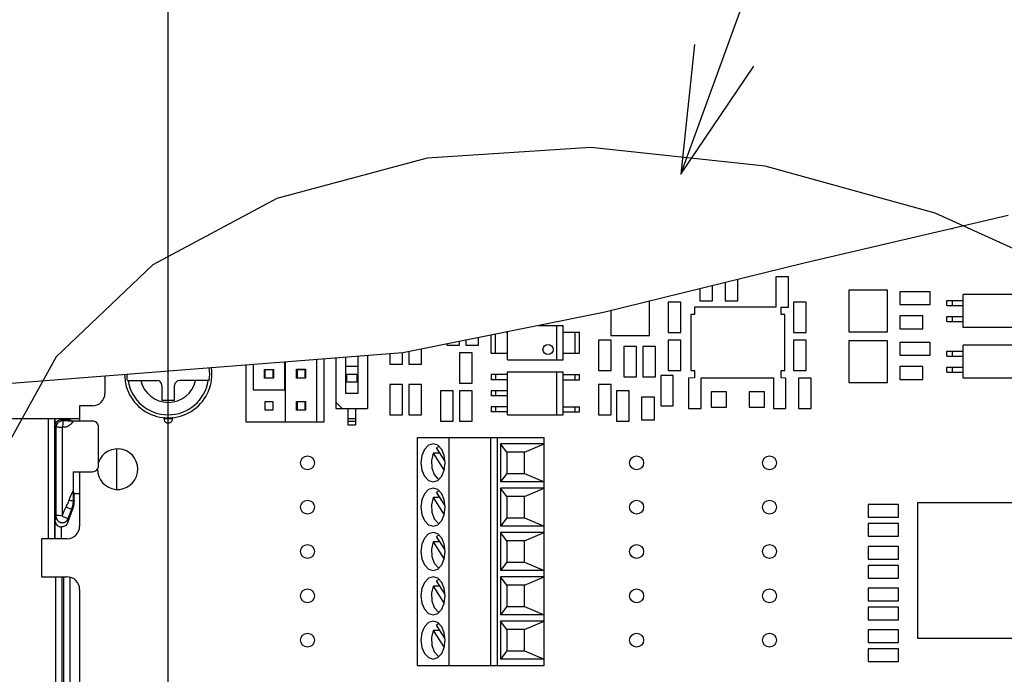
# Model space of a CAD drawing. Extents: x 29 to 422, y -226 to 287.
# Tile 18 of 63: x 185 to 201, y -126 to -116. Entities that reach past the tile are written whole.
import ezdxf

# ---------------------------------------------------------------- set-up
doc = ezdxf.new("R2010")
doc.units = 0
doc.header["$LTSCALE"] = 23.1
doc.layers.get('0').update_dxf_attribs({"linetype": 'CONTINUOUS'})
for name, color, linetype in [('ALL_DIM', 7, 'CONTINUOUS'), ('ALL_NOTE', 7, 'CONTINUOUS'), ('LAY0003', 7, 'CONTINUOUS')]:
    doc.layers.add(name, color=color, linetype=linetype)
doc.dimstyles.get("Standard").update_dxf_attribs({"dimtxt": 2.5, "dimasz": 2.5, "dimexe": 1.25, "dimexo": 0.625, "dimtad": 1, "dimcen": 2.5, "dimazin": 3, "dimtfac": 1, "dimtmove": 0, "dimatfit": 3})

# ---------------------------------------------------------------- blocks, each defined once
blk = doc.blocks.new('_OPEN')
at = {"color": 0, "linetype": 'BYBLOCK'}
for p, q in [((0, 0), (-1, 0.25)), ((-1, -0.25), (0, 0)), ((-1, 0), (0, 0))]:
    blk.add_line(p, q, dxfattribs=at)
blk = doc.blocks.new('*D36')
at = {"layer": 'ALL_DIM', "color": 2, "linetype": 'CONTINUOUS'}
for p, q in [((104.969, -155.985), (104.969, -90.749)), ((187.329, -127.381), (187.329, -90.749)), ((104.969, -91.749), (146.149, -91.749)), ((187.329, -91.749), (146.149, -91.749))]:
    blk.add_line(p, q, dxfattribs=at)
at = {"layer": 'ALL_DIM', "color": 2, "linetype": 'CONTINUOUS', "xscale": 2, "yscale": 2, "zscale": 2, "rotation": 180}
blk.add_blockref('_OPEN', (104.969, -91.749), dxfattribs=at)
at = {"layer": 'ALL_DIM', "color": 2, "linetype": 'CONTINUOUS', "xscale": 2, "yscale": 2, "zscale": 2}
blk.add_blockref('_OPEN', (187.329, -91.749), dxfattribs=at)

msp = doc.modelspace()

# ---------------------------------------------------------------- linework, layer by layer
at = {"color": 7, "linetype": 'CONTINUOUS'}
for p, q in [((200.6, -118.983), (197.378, -119.737)), ((197.378, -119.737), (194.207, -120.515)), ((194.207, -120.515), (191.037, -121.153)), ((191.037, -121.153), (184.851, -121.638))]:
    msp.add_line(p, q, dxfattribs=at)
at = {"color": 2, "linetype": 'CONTINUOUS'}
msp.add_lwpolyline([(208.292, -131.517), (208.661, -129.585), (208.418, -127.495), (207.584, -125.432), (206.167, -123.42), (204.294, -121.636), (201.987, -120.101), (199.447, -118.95), (196.759, -118.207), (194.004, -117.908), (191.422, -118.078), (189.046, -118.716), (187.084, -119.766), (185.559, -121.215), (184.605, -122.935)], dxfattribs=at)
at = {"layer": 'ALL_NOTE', "color": 2, "linetype": 'CONTINUOUS'}
msp.add_line((195.428, -118.332), (200.477, -104.474), dxfattribs=at)
msp.add_lwpolyline([(195.643, -116.282), (195.428, -118.332), (196.583, -116.624)], dxfattribs=at)
at = {"layer": 'LAY0003', "color": 7, "linetype": 'CONTINUOUS'}
for p, q in [((199.706, -119.192), (199.729, -119.192)), ((199.729, -119.192), (199.729, -119.187)), ((196.129, -120.043), (196.129, -120.332)), ((196.329, -120.332), (196.329, -119.994)), ((197.129, -119.952), (196.929, -119.952)), ((196.929, -119.952), (196.929, -120.433)), ((197.129, -120.432), (197.129, -119.952)), ((195.729, -120.142), (195.729, -120.332)), ((195.929, -120.332), (195.929, -120.093)), ((198.694, -120.162), (198.084, -120.162)), ((198.084, -120.162), (198.084, -120.822)), ((198.694, -120.822), (198.694, -120.162)), ((199.369, -120.192), (198.889, -120.192)), ((198.889, -120.192), (198.889, -120.392)), ((199.369, -120.392), (199.369, -120.192)), ((200.769, -120.232), (199.889, -120.232)), ((199.889, -120.752), (199.889, -120.232)), ((194.934, -120.882), (194.934, -120.337)), ((195.429, -120.352), (195.229, -120.352)), ((195.229, -120.352), (195.229, -120.832)), ((195.429, -120.832), (195.429, -120.352)), ((195.729, -120.332), (195.929, -120.332)), ((196.129, -120.332), (196.329, -120.332)), ((197.409, -120.352), (197.209, -120.352)), ((197.209, -120.352), (197.209, -120.832)), ((197.409, -120.832), (197.409, -120.352)), ((198.889, -120.392), (199.369, -120.392)), ((199.629, -120.325), (199.889, -120.325)), ((199.629, -120.405), (199.629, -120.325)), ((199.719, -120.405), (199.719, -120.325)), ((194.324, -120.486), (194.324, -120.882)), ((195.643, -120.551), (195.585, -120.551)), ((195.585, -120.551), (195.585, -121.433)), ((196.929, -120.433), (195.643, -120.433)), ((195.643, -120.433), (195.643, -120.551)), ((197.015, -120.433), (197.129, -120.432)), ((197.015, -120.551), (197.015, -120.433)), ((197.073, -120.551), (197.015, -120.551)), ((197.073, -121.433), (197.073, -120.551)), ((199.629, -120.405), (199.889, -120.405)), ((199.249, -120.57), (198.889, -120.57)), ((198.889, -120.57), (198.889, -120.774)), ((199.249, -120.774), (199.249, -120.57)), ((199.629, -120.579), (199.889, -120.579)), ((199.629, -120.659), (199.629, -120.579)), ((199.629, -120.659), (199.889, -120.659)), ((199.719, -120.659), (199.719, -120.579)), ((192.499, -121.159), (192.499, -120.859)), ((192.667, -120.825), (192.689, -120.825)), ((192.689, -121.262), (192.689, -120.821)), ((193.178, -120.722), (193.569, -120.722)), ((193.469, -121.262), (193.469, -120.722)), ((193.569, -121.262), (193.569, -120.722)), ((193.569, -120.825), (193.829, -120.825)), ((193.759, -121.159), (193.759, -120.825)), ((193.829, -121.159), (193.829, -120.825)), ((195.229, -120.832), (195.429, -120.832)), ((197.209, -120.832), (197.409, -120.832)), ((198.084, -120.822), (198.694, -120.822)), ((198.889, -120.774), (199.249, -120.774)), ((200.769, -120.752), (199.889, -120.752)), ((191.729, -121.014), (191.729, -121.032)), ((191.929, -121.032), (191.929, -120.974)), ((192.029, -120.953), (192.029, -121.032)), ((192.229, -121.032), (192.229, -120.913)), ((192.429, -121.159), (192.429, -120.873)), ((194.329, -120.952), (194.129, -120.952)), ((194.129, -120.952), (194.129, -121.432)), ((194.324, -120.882), (194.934, -120.882)), ((194.329, -121.432), (194.329, -120.952)), ((195.429, -120.952), (195.229, -120.952)), ((195.229, -120.952), (195.229, -121.432)), ((195.429, -121.432), (195.429, -120.952)), ((197.409, -120.952), (197.209, -120.952)), ((197.209, -120.952), (197.209, -121.432)), ((197.409, -121.432), (197.409, -120.952)), ((198.694, -120.962), (198.084, -120.962)), ((198.084, -120.962), (198.084, -121.622)), ((198.694, -121.622), (198.694, -120.962)), ((199.369, -120.992), (198.889, -120.992)), ((198.889, -120.992), (198.889, -121.192)), ((199.369, -121.192), (199.369, -120.992)), ((190.829, -121.169), (190.829, -121.332)), ((191.029, -121.332), (191.029, -121.154)), ((191.129, -121.135), (191.129, -121.332)), ((191.329, -121.332), (191.329, -121.094)), ((191.729, -121.032), (191.929, -121.032)), ((192.129, -121.152), (191.929, -121.152)), ((191.929, -121.152), (191.929, -121.632)), ((192.029, -121.032), (192.229, -121.032)), ((192.129, -121.632), (192.129, -121.152)), ((192.429, -121.159), (192.689, -121.159)), ((193.569, -121.159), (193.829, -121.159)), ((194.729, -121.052), (194.529, -121.052)), ((194.529, -121.052), (194.529, -121.532)), ((194.729, -121.532), (194.729, -121.052)), ((195.029, -121.052), (194.829, -121.052)), ((194.829, -121.052), (194.829, -121.532)), ((195.029, -121.532), (195.029, -121.052)), ((199.629, -121.125), (199.889, -121.125)), ((199.629, -121.205), (199.629, -121.125)), ((199.719, -121.205), (199.719, -121.125)), ((200.769, -121.032), (199.889, -121.032)), ((199.889, -121.552), (199.889, -121.032)), ((189.171, -121.739), (189.171, -121.299)), ((189.178, -121.299), (189.178, -122.246)), ((189.678, -122.246), (189.678, -121.26)), ((189.795, -122.246), (189.795, -121.25)), ((189.979, -121.236), (189.979, -122.032)), ((190.129, -121.224), (190.129, -121.792)), ((190.329, -121.792), (190.329, -121.209)), ((190.479, -121.197), (190.479, -122.032)), ((190.829, -121.332), (191.029, -121.332)), ((191.129, -121.332), (191.329, -121.332)), ((192.689, -121.262), (193.569, -121.262)), ((198.889, -121.192), (199.369, -121.192)), ((199.629, -121.205), (199.889, -121.205)), ((188.555, -121.348), (188.555, -122.246)), ((188.671, -121.339), (188.671, -121.739)), ((188.851, -121.415), (188.991, -121.415)), ((188.851, -121.555), (188.851, -121.415)), ((188.985, -121.42), (188.857, -121.42)), ((188.857, -121.42), (188.857, -121.548)), ((188.985, -121.548), (188.985, -121.42)), ((188.991, -121.415), (188.991, -121.555)), ((189.358, -121.414), (189.498, -121.414)), ((189.358, -121.554), (189.358, -121.414)), ((189.493, -121.42), (189.365, -121.42)), ((189.365, -121.42), (189.365, -121.548)), ((189.493, -121.548), (189.493, -121.42)), ((189.498, -121.414), (189.498, -121.554)), ((190.329, -121.372), (190.129, -121.372)), ((192.689, -121.452), (193.569, -121.452)), ((192.689, -122.132), (192.689, -121.452)), ((193.469, -122.132), (193.469, -121.452)), ((193.569, -122.132), (193.569, -121.452)), ((194.129, -121.432), (194.329, -121.432)), ((195.229, -121.432), (195.429, -121.432)), ((195.585, -121.433), (195.643, -121.433)), ((195.643, -121.433), (195.643, -121.551)), ((197.015, -121.433), (197.073, -121.433)), ((197.015, -121.551), (197.015, -121.433)), ((197.209, -121.432), (197.409, -121.432)), ((199.249, -121.37), (198.889, -121.37)), ((198.889, -121.37), (198.889, -121.574)), ((199.249, -121.574), (199.249, -121.37)), ((199.629, -121.379), (199.889, -121.379)), ((199.629, -121.459), (199.629, -121.379)), ((199.629, -121.459), (199.889, -121.459)), ((199.719, -121.459), (199.719, -121.379)), ((186.329, -121.522), (186.329, -121.792)), ((186.681, -121.592), (187.149, -121.592)), ((187.977, -121.592), (187.509, -121.592)), ((188.991, -121.555), (188.851, -121.555)), ((188.857, -121.548), (188.985, -121.548)), ((189.498, -121.554), (189.358, -121.554)), ((189.365, -121.548), (189.493, -121.548)), ((190.129, -121.612), (190.329, -121.612)), ((190.149, -121.492), (190.309, -121.492)), ((190.149, -121.612), (190.149, -121.492)), ((190.309, -121.492), (190.309, -121.612)), ((191.929, -121.632), (192.129, -121.632)), ((192.689, -121.498), (192.429, -121.498)), ((192.429, -121.498), (192.429, -121.578)), ((192.689, -121.578), (192.429, -121.578)), ((192.499, -121.498), (192.499, -121.578)), ((193.569, -121.498), (193.829, -121.498)), ((193.569, -121.578), (193.829, -121.578)), ((193.759, -121.578), (193.759, -121.498)), ((193.829, -121.578), (193.829, -121.498)), ((194.529, -121.532), (194.729, -121.532)), ((194.829, -121.532), (195.029, -121.532)), ((195.309, -121.512), (195.109, -121.512)), ((195.109, -121.512), (195.109, -121.992)), ((195.309, -121.992), (195.309, -121.512)), ((195.643, -121.551), (195.549, -121.552)), ((195.549, -121.552), (195.549, -122.032)), ((195.749, -121.551), (196.889, -121.551)), ((195.749, -122.032), (195.749, -121.551)), ((196.889, -121.551), (196.889, -122.032)), ((197.089, -121.552), (197.015, -121.551)), ((197.089, -122.032), (197.089, -121.552)), ((197.489, -121.552), (197.289, -121.552)), ((197.289, -121.552), (197.289, -122.032)), ((197.489, -122.032), (197.489, -121.552)), ((198.084, -121.622), (198.694, -121.622)), ((198.889, -121.574), (199.249, -121.574)), ((200.769, -121.552), (199.889, -121.552)), ((187.229, -121.672), (187.229, -121.902)), ((187.429, -121.902), (187.429, -121.672)), ((188.671, -121.739), (189.171, -121.739)), ((190.129, -121.792), (190.329, -121.792)), ((191.029, -121.652), (190.829, -121.652)), ((190.829, -121.652), (190.829, -122.132)), ((191.029, -122.132), (191.029, -121.652)), ((191.329, -121.652), (191.129, -121.652)), ((191.129, -121.652), (191.129, -122.132)), ((191.329, -122.132), (191.329, -121.652)), ((191.829, -121.752), (191.629, -121.752)), ((191.629, -121.752), (191.629, -122.232)), ((191.829, -122.232), (191.829, -121.752)), ((192.129, -121.752), (191.929, -121.752)), ((191.929, -121.752), (191.929, -122.232)), ((192.129, -122.232), (192.129, -121.752)), ((192.689, -121.752), (192.429, -121.752)), ((192.429, -121.752), (192.429, -121.832)), ((192.499, -121.752), (192.499, -121.832)), ((194.329, -121.652), (194.129, -121.652)), ((194.129, -121.652), (194.129, -122.132)), ((194.329, -122.132), (194.329, -121.652)), ((194.609, -121.752), (194.409, -121.752)), ((194.409, -121.752), (194.409, -122.232)), ((194.609, -122.232), (194.609, -121.752)), ((196.149, -121.772), (195.909, -121.772)), ((195.909, -121.772), (195.909, -122.012)), ((196.149, -122.012), (196.149, -121.772)), ((196.749, -121.772), (196.509, -121.772)), ((196.509, -121.772), (196.509, -122.012)), ((196.749, -122.012), (196.749, -121.772)), ((187.229, -121.902), (187.429, -121.902)), ((188.985, -121.928), (188.857, -121.928)), ((188.857, -121.928), (188.857, -122.056)), ((188.985, -122.056), (188.985, -121.928)), ((189.358, -121.922), (189.498, -121.922)), ((189.358, -122.062), (189.358, -121.922)), ((189.493, -121.928), (189.365, -121.928)), ((189.365, -121.928), (189.365, -122.056)), ((189.493, -122.056), (189.493, -121.928)), ((189.498, -121.922), (189.498, -122.062)), ((190.079, -122.032), (189.979, -121.932)), ((192.689, -121.832), (192.429, -121.832)), ((195.011, -121.852), (194.807, -121.852)), ((194.807, -121.852), (194.807, -122.212)), ((195.011, -122.212), (195.011, -121.852)), ((186.129, -121.992), (185.929, -121.992)), ((185.929, -121.992), (185.929, -122.232)), ((188.857, -122.056), (188.985, -122.056)), ((189.498, -122.062), (189.358, -122.062)), ((189.365, -122.056), (189.493, -122.056)), ((189.979, -122.032), (190.479, -122.032)), ((190.169, -122.032), (190.169, -122.292)), ((190.289, -122.032), (190.289, -122.292)), ((192.689, -122.006), (192.429, -122.006)), ((192.429, -122.006), (192.429, -122.086)), ((192.689, -122.086), (192.429, -122.086)), ((192.499, -122.006), (192.499, -122.086)), ((193.569, -122.006), (193.829, -122.006)), ((193.569, -122.086), (193.829, -122.086)), ((193.759, -122.086), (193.759, -122.006)), ((193.829, -122.086), (193.829, -122.006)), ((195.109, -121.992), (195.309, -121.992)), ((195.549, -122.032), (195.749, -122.032)), ((195.909, -122.012), (196.149, -122.012)), ((196.509, -122.012), (196.749, -122.012)), ((196.889, -122.032), (197.089, -122.032)), ((197.289, -122.032), (197.489, -122.032)), ((185.632, -122.213), (185.637, -122.213)), ((185.637, -122.213), (185.77, -122.213)), ((185.77, -122.213), (185.77, -122.192)), ((185.77, -122.213), (185.829, -122.232)), ((186.129, -122.232), (185.829, -122.232)), ((188.555, -122.246), (189.795, -122.246)), ((190.169, -122.192), (190.289, -122.192)), ((190.169, -122.235), (190.289, -122.235)), ((190.829, -122.132), (191.029, -122.132)), ((191.129, -122.132), (191.329, -122.132)), ((191.629, -122.232), (191.829, -122.232)), ((191.929, -122.232), (192.129, -122.232)), ((192.689, -122.132), (193.569, -122.132)), ((194.129, -122.132), (194.329, -122.132)), ((194.409, -122.232), (194.609, -122.232)), ((194.807, -122.212), (195.011, -122.212)), ((186.229, -122.932), (186.229, -122.332)), ((190.169, -122.292), (190.289, -122.292)), ((191.269, -122.492), (193.269, -122.492)), ((191.269, -126.092), (191.269, -122.492)), ((191.769, -126.092), (191.769, -122.492)), ((192.426, -126.092), (192.426, -122.492)), ((192.529, -126.092), (192.529, -122.492)), ((193.269, -126.092), (193.269, -122.492)), ((186.513, -122.672), (186.513, -123.312)), ((191.603, -122.632), (191.57, -122.656)), ((191.701, -122.861), (191.57, -122.656)), ((193.269, -122.592), (192.581, -122.592)), ((192.581, -122.592), (192.581, -123.192)), ((192.679, -122.722), (192.581, -122.592)), ((192.958, -122.722), (192.679, -122.722)), ((192.679, -122.722), (192.679, -123.062)), ((192.958, -122.722), (193.269, -122.592)), ((192.958, -123.062), (192.958, -122.722)), ((191.624, -122.741), (191.516, -122.741)), ((191.516, -122.741), (191.688, -123.011)), ((185.829, -123.032), (186.129, -123.032)), ((185.829, -123.032), (185.829, -123.332)), ((185.929, -123.032), (185.929, -123.892)), ((192.679, -123.062), (192.581, -123.192)), ((193.269, -123.192), (192.581, -123.192)), ((192.679, -123.062), (192.958, -123.062)), ((192.958, -123.062), (193.269, -123.192)), ((185.83, -123.396), (185.829, -123.332)), ((185.843, -123.374), (185.829, -123.332)), ((191.603, -123.332), (191.57, -123.356)), ((191.701, -123.561), (191.57, -123.356)), ((193.269, -123.292), (192.581, -123.292)), ((192.581, -123.292), (192.581, -123.892)), ((192.679, -123.422), (192.581, -123.292)), ((192.958, -123.422), (193.269, -123.292)), ((185.83, -123.48), (185.83, -123.396)), ((185.843, -123.374), (185.929, -123.374)), ((185.843, -123.483), (185.843, -123.374)), ((191.624, -123.441), (191.516, -123.441)), ((191.516, -123.441), (191.688, -123.711)), ((192.958, -123.422), (192.679, -123.422)), ((192.679, -123.422), (192.679, -123.762)), ((192.958, -123.762), (192.958, -123.422)), ((185.817, -123.623), (185.737, -123.839)), ((185.749, -123.771), (185.805, -123.621)), ((198.869, -123.552), (198.389, -123.552)), ((198.389, -123.552), (198.389, -123.752)), ((198.869, -123.752), (198.869, -123.552)), ((200.691, -123.525), (199.167, -123.525)), ((199.167, -123.525), (199.167, -125.659)), ((192.679, -123.762), (192.581, -123.892)), ((192.679, -123.762), (192.958, -123.762)), ((192.958, -123.762), (193.269, -123.892)), ((198.389, -123.752), (198.869, -123.752)), ((193.269, -123.892), (192.581, -123.892)), ((198.869, -123.852), (198.389, -123.852)), ((198.389, -123.852), (198.389, -124.052)), ((198.869, -124.052), (198.869, -123.852)), ((185.729, -124.092), (185.329, -124.092)), ((185.329, -124.092), (185.329, -124.692)), ((191.603, -124.032), (191.57, -124.056)), ((191.701, -124.261), (191.57, -124.056)), ((193.269, -123.992), (192.581, -123.992)), ((192.581, -123.992), (192.581, -124.592)), ((192.679, -124.122), (192.581, -123.992)), ((192.958, -124.122), (192.679, -124.122)), ((192.679, -124.122), (192.679, -124.462)), ((192.958, -124.122), (193.269, -123.992)), ((192.958, -124.462), (192.958, -124.122)), ((198.389, -124.052), (198.869, -124.052)), ((191.624, -124.141), (191.516, -124.141)), ((191.516, -124.141), (191.688, -124.411)), ((198.869, -124.212), (198.389, -124.212)), ((198.389, -124.212), (198.389, -124.412)), ((198.869, -124.412), (198.869, -124.212)), ((198.389, -124.412), (198.869, -124.412)), ((192.679, -124.462), (192.581, -124.592)), ((193.269, -124.592), (192.581, -124.592)), ((192.679, -124.462), (192.958, -124.462)), ((192.958, -124.462), (193.269, -124.592)), ((198.869, -124.512), (198.389, -124.512)), ((198.389, -124.512), (198.389, -124.712)), ((198.869, -124.712), (198.869, -124.512)), ((185.329, -124.692), (185.729, -124.692)), ((191.603, -124.732), (191.57, -124.756)), ((191.701, -124.961), (191.57, -124.756)), ((193.269, -124.692), (192.581, -124.692)), ((192.581, -124.692), (192.581, -125.292)), ((192.679, -124.822), (192.581, -124.692)), ((192.958, -124.822), (193.269, -124.692)), ((198.389, -124.712), (198.869, -124.712)), ((185.929, -124.892), (185.929, -127.092)), ((191.624, -124.841), (191.516, -124.841)), ((191.516, -124.841), (191.688, -125.111)), ((192.958, -124.822), (192.679, -124.822)), ((192.679, -124.822), (192.679, -125.162)), ((192.958, -125.162), (192.958, -124.822)), ((198.869, -124.872), (198.389, -124.872)), ((198.389, -124.872), (198.389, -125.072)), ((198.869, -125.072), (198.869, -124.872)), ((192.679, -125.162), (192.581, -125.292)), ((192.679, -125.162), (192.958, -125.162)), ((192.958, -125.162), (193.269, -125.292)), ((198.389, -125.072), (198.869, -125.072)), ((198.869, -125.172), (198.389, -125.172)), ((198.389, -125.172), (198.389, -125.372)), ((198.869, -125.372), (198.869, -125.172)), ((193.269, -125.292), (192.581, -125.292)), ((198.389, -125.372), (198.869, -125.372)), ((191.603, -125.432), (191.57, -125.456)), ((191.701, -125.661), (191.57, -125.456)), ((193.269, -125.392), (192.581, -125.392)), ((192.581, -125.392), (192.581, -125.992)), ((192.679, -125.522), (192.581, -125.392)), ((192.958, -125.522), (192.679, -125.522)), ((192.679, -125.522), (192.679, -125.862)), ((192.958, -125.522), (193.269, -125.392)), ((192.958, -125.862), (192.958, -125.522)), ((198.869, -125.532), (198.389, -125.532)), ((198.389, -125.532), (198.389, -125.732)), ((198.869, -125.732), (198.869, -125.532)), ((191.624, -125.541), (191.516, -125.541)), ((191.516, -125.541), (191.688, -125.811)), ((199.167, -125.659), (200.691, -125.659)), ((198.389, -125.732), (198.869, -125.732)), ((198.869, -125.832), (198.389, -125.832)), ((198.389, -125.832), (198.389, -126.032)), ((198.869, -126.032), (198.869, -125.832)), ((192.679, -125.862), (192.581, -125.992)), ((193.269, -125.992), (192.581, -125.992)), ((192.679, -125.862), (192.958, -125.862)), ((192.958, -125.862), (193.269, -125.992)), ((191.269, -126.092), (193.269, -126.092)), ((198.389, -126.032), (198.869, -126.032))]:
    msp.add_line(p, q, dxfattribs=at)
at = {"layer": 'LAY0003', "color": 3, "linetype": 'CONTINUOUS'}
for p, q in [((180.429, -122.192), (185.929, -122.192)), ((187.26, -122.192), (187.398, -122.192))]:
    msp.add_line(p, q, dxfattribs=at)
at = {"layer": 'LAY0003', "color": 9, "linetype": 'CONTINUOUS'}
for p, q in [((185.431, -122.192), (185.431, -124.092)), ((185.531, -122.192), (185.531, -124.092)), ((185.536, -122.192), (185.536, -122.311)), ((185.632, -122.192), (185.632, -122.213)), ((185.655, -122.23), (185.637, -122.213)), ((185.717, -122.23), (185.655, -122.23)), ((185.786, -122.231), (185.756, -122.231)), ((185.555, -122.33), (185.536, -122.311)), ((185.593, -122.33), (185.555, -122.33)), ((185.555, -122.33), (185.555, -123.736)), ((185.655, -122.33), (185.655, -123.736)), ((185.814, -123.361), (185.829, -123.332)), ((185.843, -123.483), (185.83, -123.48)), ((185.817, -123.623), (185.805, -123.621)), ((185.541, -123.813), (185.555, -123.736)), ((185.541, -124.092), (185.541, -123.813)), ((185.749, -123.771), (185.737, -123.839)), ((185.641, -124.092), (185.641, -123.904)), ((185.55, -124.692), (185.55, -130.308)), ((185.65, -124.692), (185.65, -130.313)), ((185.682, -130.345), (185.682, -124.692)), ((185.782, -127.285), (185.782, -124.699))]:
    msp.add_line(p, q, dxfattribs=at)
at = {"layer": 'LAY0003', "color": 7, "linetype": 'CONTINUOUS'}
for points in [[(185.632, -122.213), (185.613, -122.216), (185.594, -122.222), (185.576, -122.233), (185.56, -122.248), (185.548, -122.265), (185.539, -122.287), (185.536, -122.311)], [(185.656, -122.331), (185.664, -122.307), (185.668, -122.284), (185.669, -122.263), (185.667, -122.246), (185.662, -122.235), (185.655, -122.23)], [(186.229, -122.332), (186.226, -122.306), (186.216, -122.282), (186.2, -122.261), (186.179, -122.245), (186.155, -122.235), (186.129, -122.232)], [(191.513, -122.592), (191.439, -122.615), (191.377, -122.68), (191.335, -122.777), (191.321, -122.892), (191.335, -123.007), (191.377, -123.104), (191.439, -123.169), (191.513, -123.192)], [(191.649, -122.68), (191.586, -122.615), (191.513, -122.592)], [(191.513, -123.192), (191.586, -123.169), (191.649, -123.104), (191.69, -123.007), (191.705, -122.892), (191.69, -122.777), (191.649, -122.68)], [(191.516, -122.741), (191.489, -122.853), (191.495, -122.971), (191.531, -123.075), (191.592, -123.147), (191.604, -123.151)], [(186.129, -123.032), (186.155, -123.029), (186.179, -123.019), (186.2, -123.003), (186.216, -122.982), (186.226, -122.958), (186.229, -122.932)], [(191.513, -123.292), (191.439, -123.315), (191.377, -123.38), (191.335, -123.477), (191.321, -123.592), (191.335, -123.707), (191.377, -123.804), (191.439, -123.869), (191.513, -123.892)], [(191.649, -123.38), (191.586, -123.315), (191.513, -123.292)], [(185.805, -123.621), (185.811, -123.603), (185.817, -123.584), (185.821, -123.565), (185.825, -123.545), (185.828, -123.524), (185.83, -123.502), (185.83, -123.48)], [(185.843, -123.483), (185.84, -123.53), (185.832, -123.577), (185.817, -123.623)], [(191.516, -123.441), (191.489, -123.553), (191.495, -123.671), (191.531, -123.775), (191.592, -123.847), (191.604, -123.851)], [(191.513, -123.892), (191.586, -123.869), (191.649, -123.804), (191.69, -123.707), (191.705, -123.592), (191.69, -123.477), (191.649, -123.38)], [(185.541, -123.813), (185.546, -123.839), (185.558, -123.862), (185.574, -123.88), (185.595, -123.893), (185.618, -123.901), (185.641, -123.904)], [(185.655, -123.736), (185.632, -123.727), (185.608, -123.722), (185.587, -123.721), (185.57, -123.724), (185.559, -123.729), (185.555, -123.736)], [(185.737, -123.839), (185.725, -123.861), (185.709, -123.879), (185.688, -123.893), (185.665, -123.901), (185.641, -123.904)], [(191.513, -123.992), (191.439, -124.015), (191.377, -124.08), (191.335, -124.177), (191.321, -124.292), (191.335, -124.407), (191.377, -124.504), (191.439, -124.569), (191.513, -124.592)], [(191.649, -124.08), (191.586, -124.015), (191.513, -123.992)], [(191.513, -124.592), (191.586, -124.569), (191.649, -124.504), (191.69, -124.407), (191.705, -124.292), (191.69, -124.177), (191.649, -124.08)], [(191.516, -124.141), (191.489, -124.253), (191.495, -124.371), (191.531, -124.475), (191.592, -124.547), (191.604, -124.551)], [(191.513, -124.692), (191.439, -124.715), (191.377, -124.78), (191.335, -124.877), (191.321, -124.992), (191.335, -125.107), (191.377, -125.204), (191.439, -125.269), (191.513, -125.292)], [(191.649, -124.78), (191.586, -124.715), (191.513, -124.692)], [(191.516, -124.841), (191.489, -124.953), (191.495, -125.071), (191.531, -125.175), (191.592, -125.247), (191.604, -125.251)], [(191.513, -125.292), (191.586, -125.269), (191.649, -125.204), (191.69, -125.107), (191.705, -124.992), (191.69, -124.877), (191.649, -124.78)], [(191.513, -125.392), (191.439, -125.415), (191.377, -125.48), (191.335, -125.577), (191.321, -125.692), (191.335, -125.807), (191.377, -125.904), (191.439, -125.969), (191.513, -125.992)], [(191.649, -125.48), (191.586, -125.415), (191.513, -125.392)], [(191.513, -125.992), (191.586, -125.969), (191.649, -125.904), (191.69, -125.807), (191.705, -125.692), (191.69, -125.577), (191.649, -125.48)], [(191.516, -125.541), (191.489, -125.653), (191.495, -125.771), (191.531, -125.875), (191.592, -125.947), (191.604, -125.951)]]:
    msp.add_lwpolyline(points, dxfattribs=at)
at = {"layer": 'LAY0003', "color": 9, "linetype": 'CONTINUOUS'}
for points in [[(185.655, -122.23), (185.638, -122.232), (185.621, -122.236), (185.605, -122.244), (185.591, -122.254), (185.579, -122.266), (185.569, -122.28), (185.561, -122.296), (185.557, -122.313), (185.555, -122.33)], [(185.829, -122.232), (185.818, -122.247), (185.807, -122.26), (185.797, -122.273), (185.786, -122.284), (185.776, -122.293), (185.766, -122.301), (185.756, -122.309), (185.747, -122.315), (185.737, -122.32), (185.727, -122.324), (185.717, -122.327), (185.706, -122.329), (185.694, -122.33), (185.681, -122.33), (185.668, -122.33), (185.655, -122.33)], [(185.756, -122.231), (185.747, -122.231), (185.717, -122.23)], [(185.829, -122.232), (185.818, -122.232), (185.786, -122.231)], [(185.655, -122.33), (185.643, -122.332), (185.627, -122.331), (185.61, -122.331), (185.593, -122.33)], [(185.715, -123.587), (185.722, -123.574), (185.729, -123.561), (185.737, -123.547), (185.744, -123.532), (185.751, -123.516), (185.759, -123.498), (185.766, -123.48)], [(185.766, -123.48), (185.782, -123.435), (185.798, -123.396), (185.814, -123.361)], [(185.766, -123.48), (185.785, -123.486), (185.803, -123.489), (185.817, -123.489), (185.827, -123.486), (185.83, -123.48)], [(185.655, -123.736), (185.677, -123.678), (185.687, -123.652), (185.696, -123.628), (185.706, -123.606), (185.715, -123.587)], [(185.715, -123.587), (185.737, -123.598), (185.758, -123.608), (185.776, -123.615), (185.791, -123.62), (185.801, -123.622), (185.805, -123.621)], [(185.555, -123.736), (185.557, -123.754), (185.562, -123.772), (185.57, -123.789), (185.581, -123.803), (185.595, -123.816), (185.611, -123.825), (185.628, -123.832), (185.646, -123.835), (185.665, -123.835), (185.683, -123.832), (185.7, -123.825), (185.716, -123.815), (185.73, -123.803), (185.741, -123.788), (185.749, -123.771)], [(185.655, -123.736), (185.667, -123.739), (185.682, -123.745), (185.698, -123.752), (185.714, -123.758), (185.728, -123.764), (185.739, -123.768), (185.749, -123.771)]]:
    msp.add_lwpolyline(points, dxfattribs=at)
at = {"layer": 'LAY0003', "color": 4, "linetype": 'CONTINUOUS'}
msp.add_circle((193.329, -121.102), 0.08, dxfattribs=at)
at = {"layer": 'LAY0003', "color": 7, "linetype": 'CONTINUOUS'}
for centre in [(189.529, -122.892), (194.729, -122.892), (196.829, -122.892), (189.529, -123.592), (194.729, -123.592), (196.829, -123.592), (189.529, -124.292), (194.729, -124.292), (196.829, -124.292), (189.529, -124.992), (194.729, -124.992), (196.829, -124.992), (189.529, -125.692), (194.729, -125.692), (196.829, -125.692)]:
    msp.add_circle(centre, 0.11, dxfattribs=at)
for centre, radius, start, end in [((187.329, -121.492), 0.69, 180.4699, 8.4887), ((187.329, -121.492), 0.656, 351.2306, 8.7), ((187.329, -121.492), 0.656, 180.2592, 188.7694), ((187.149, -121.672), 0.08, 0, 90), ((187.509, -121.672), 0.08, 90, 180), ((186.129, -121.792), 0.2, 270, 0), ((187.329, -122.192), 0.07, 162.1331, 17.8669), ((186.529, -122.992), 0.32, 179.71, 160.636), ((185.729, -123.892), 0.2, 270, 0), ((185.729, -124.892), 0.2, 360, 90)]:
    msp.add_arc(centre, radius, start, end, dxfattribs=at)
at = {"layer": 'LAY0003', "color": 9, "linetype": 'CONTINUOUS'}
for radius, start, end in [(0.69, 180.466, 8.4931), (0.641, 188.9755, 351.0245), (0.444, 193.0156, 346.9844)]:
    msp.add_arc((187.329, -121.492), radius, start, end, dxfattribs=at)

# ---------------------------------------------------------------- dimensions: what is measured, and where the dimension line sits
at = {"layer": 'ALL_DIM', "color": 2, "linetype": 'CONTINUOUS'}
dim = msp.add_linear_dim(base=(104.969, -91.749), p1=(187.329, -127.381), p2=(104.969, -155.985), angle=180, dimstyle='Standard', dxfattribs=at)
dim.commit()
dim.dimension.update_dxf_attribs({"geometry": '*D36', "text_midpoint": (142.021, -90.949), "dimtype": 128})

doc.saveas('drawing.dxf')
